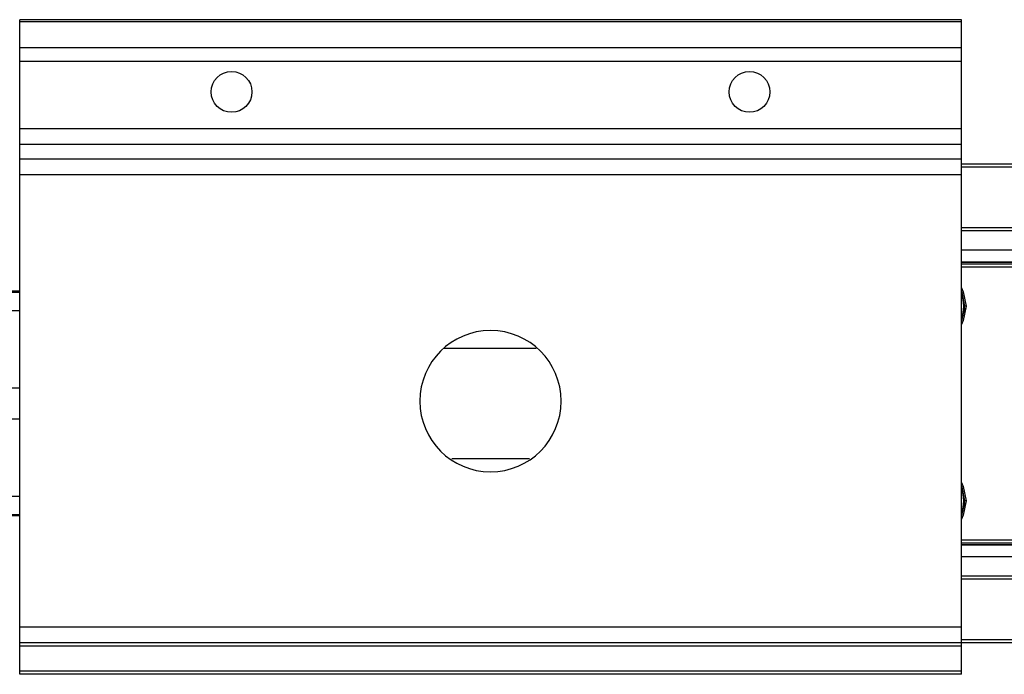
# Model space of a CAD drawing. Header units: millimetres. Extents: x -781 to 2910, y 413 to 796.
# Tile 5 of 21: x -509 to -446, y 413 to 455. Entities that reach past the tile are written whole.
import ezdxf

# ---------------------------------------------------------------- set-up
doc = ezdxf.new("R2010")
doc.units = ezdxf.units.MM

# ---------------------------------------------------------------- blocks, each defined once
blk = doc.blocks.new('Drawing View4')
at = {"color": 7, "linetype": 'Continuous', "lineweight": 25}
for p, q in [((32.475, 27.95), (-27.525, 27.95)), ((-27.525, 27.805), (-27.525, 27.95)), ((32.475, 27.805), (-27.525, 27.805)), ((-27.525, 26.149), (-27.525, 27.805)), ((32.475, 27.805), (32.475, 27.95)), ((32.475, 26.149), (32.475, 27.805)), ((32.475, 26.149), (-27.525, 26.149)), ((-27.525, 25.293), (-27.525, 26.149)), ((32.475, 25.293), (32.475, 26.149)), ((32.475, 25.293), (-27.525, 25.293)), ((-27.525, 20.992), (-27.525, 25.293)), ((32.475, 20.992), (32.475, 25.293)), ((32.475, 20.992), (-27.525, 20.992)), ((-27.525, 20.002), (-27.525, 20.992)), ((32.475, 20.002), (32.475, 20.992)), ((32.475, 20.002), (-27.525, 20.002)), ((-27.525, 19.06), (-27.525, 20.002)), ((32.475, 19.06), (32.475, 20.002)), ((32.475, 19.06), (-27.525, 19.06)), ((-27.525, 18.07), (-27.525, 19.06)), ((32.475, 18.07), (32.475, 19.06)), ((1262.475, 18.75), (32.475, 18.75)), ((1262.475, 18.55), (32.475, 18.55)), ((32.475, 18.07), (-27.525, 18.07)), ((-27.525, -10.75), (-27.525, 18.07)), ((32.475, -10.75), (32.475, 18.07)), ((1262.475, 14.7), (32.475, 14.7)), ((1262.475, 14.5), (32.475, 14.5)), ((1262.475, 13.262), (32.475, 13.262)), ((83.975, 12.5), (32.475, 12.5)), ((83.975, 12.483), (32.475, 12.483)), ((32.475, 12.406), (83.975, 12.406)), ((32.475, 12.213), (83.975, 12.213)), ((-27.525, 10.65), (-30.253, 10.65)), ((-27.525, 10.58), (-28.253, 10.58)), ((-28.253, 9.416), (-27.525, 9.416)), ((32.671, 9.571), (32.475, 8.762)), ((32.625, 9.7), (32.675, 9.7)), ((32.775, 9.7), (32.675, 9.7)), ((-28.253, 4.5), (-27.525, 4.5)), ((-27.525, 2.5), (-28.253, 2.5)), ((-27.525, -2.416), (-28.253, -2.416)), ((32.671, -2.829), (32.475, -3.638)), ((32.625, -2.7), (32.675, -2.7)), ((32.775, -2.7), (32.675, -2.7)), ((-27.525, -3.65), (-30.253, -3.65)), ((-28.253, -3.58), (-27.525, -3.58)), ((83.975, -5.213), (32.475, -5.213)), ((83.975, -5.406), (32.475, -5.406)), ((32.475, -5.483), (83.975, -5.483)), ((32.475, -5.5), (83.975, -5.5)), ((1262.475, -6.262), (32.475, -6.262)), ((1262.475, -7.5), (32.475, -7.5)), ((1262.475, -7.7), (32.475, -7.7)), ((32.475, -10.75), (-27.525, -10.75)), ((-27.525, -11.75), (-27.525, -10.75)), ((32.475, -11.75), (32.475, -10.75)), ((32.475, -11.75), (-27.525, -11.75)), ((-27.525, -11.95), (-27.525, -11.75)), ((1262.475, -11.55), (32.475, -11.55)), ((32.475, -11.95), (32.475, -11.75)), ((1262.475, -11.75), (32.475, -11.75)), ((32.475, -11.95), (-27.525, -11.95)), ((-27.525, -13.55), (-27.525, -11.95)), ((32.475, -13.55), (32.475, -11.95)), ((32.475, -13.55), (-27.525, -13.55)), ((-27.525, -13.75), (-27.525, -13.55)), ((32.475, -13.75), (-27.525, -13.75)), ((32.475, -13.75), (32.475, -13.55))]:
    blk.add_line(p, q, dxfattribs=at)
at = {"color": 7, "linetype": 'Continuous', "lineweight": 25, "flags": 128}
for points in [[(32.475, 10.862), (32.592, 10.618), (32.775, 9.7)], [(32.475, 10.638), (32.506, 10.565), (32.675, 9.7)], [(32.775, 9.7), (32.592, 8.782), (32.475, 8.538)], [(32.475, -1.538), (32.592, -1.782), (32.775, -2.7)], [(32.475, -1.762), (32.506, -1.835), (32.675, -2.7)], [(32.775, -2.7), (32.592, -3.618), (32.475, -3.862)]]:
    blk.add_lwpolyline(points, dxfattribs=at)
at = {"color": 7, "linetype": 'Continuous', "lineweight": 25}
for centre in [(-14.025, 23.35), (18.975, 23.35)]:
    blk.add_circle(centre, 1.3, dxfattribs=at)
for centre, radius, start, end in [((30.375, 9.7), 2.25, 338.96053, 21.03947), ((30.375, 9.7), 2.3, 356.79472, 0), ((2.475, 3.65), 4.5, 90, 270), ((2.475, 3.65), 4.5, 270, 90), ((30.375, -2.7), 2.25, 338.96053, 21.03947), ((30.375, -2.7), 2.3, 356.79472, 0)]:
    blk.add_arc(centre, radius, start, end, dxfattribs=at)
for points, knots in [([(5.388, 7), (4.638, 7), (3.044, 7), (1.091, 7), (-0.118, 7), (-0.518, 7)], [0, 0, 0, 0, 0.372842, 0.792459, 1, 1, 1, 1]), ([(0, 0), (0.443, 0), (1.742, 0), (3.396, 0), (4.63, 0), (4.965, 0)], [0, 0, 0, 0, 0.2742098, 0.8032601, 1, 1, 1, 1])]:
    blk.add_open_spline(points, degree=3, knots=knots, dxfattribs=at)

msp = doc.modelspace()

# ---------------------------------------------------------------- block references
at = {"color": 7, "linetype": 'Continuous', "lineweight": 25}
msp.add_blockref('Drawing View4', (-481.515, 426.899), dxfattribs=at)

doc.saveas('drawing.dxf')
